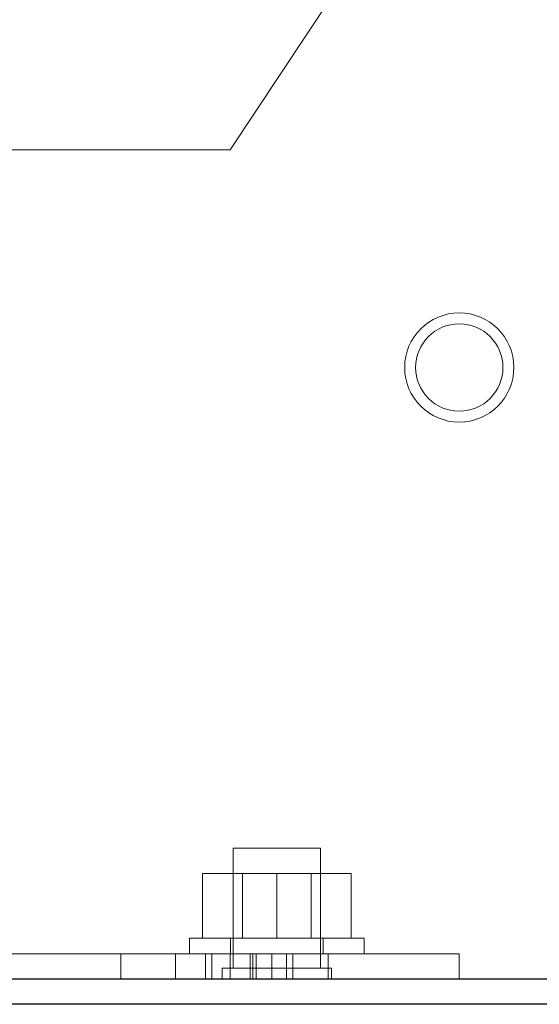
# Model space of a CAD drawing. Header units: inches. Extents: x 0.2 to 10.8, y 0.2 to 8.2.
# Tile 113 of 145: x 6.002 to 6.0846, y 3.0778 to 3.2343. Entities that reach past the tile are written whole.
import ezdxf

# ---------------------------------------------------------------- set-up
doc = ezdxf.new("R2010")
doc.units = ezdxf.units.IN
doc.header["$MEASUREMENT"] = 0
doc.linetypes.add('HIDDEN', pattern=[0.075, 0.05, -0.025])

msp = doc.modelspace()

# ---------------------------------------------------------------- linework, layer by layer
at = {"color": 7, "linetype": 'HIDDEN', "lineweight": 18}
for p, q in [((6.0718693, 3.2684112), (6.0354526, 3.2135848)), ((6.0354526, 3.2135848), (5.999036, 3.2135848)), ((6.0498137, 3.1025848), (6.0359248, 3.1025848)), ((6.0359248, 3.1025848), (6.0359248, 3.0834876)), ((6.0498137, 3.0834876), (6.0498137, 3.1025848)), ((6.031036, 3.0882514), (6.031036, 3.0985292)), ((6.0428693, 3.0985292), (6.031036, 3.0985292)), ((6.0374276, 3.0985292), (6.0374276, 3.0882514)), ((6.0428693, 3.0882514), (6.0428693, 3.0985292)), ((6.0547026, 3.0985292), (6.0428693, 3.0985292)), ((6.048311, 3.0882514), (6.048311, 3.0985292)), ((6.0547026, 3.0882514), (6.0547026, 3.0985292)), ((6.0289804, 3.0882514), (6.0428693, 3.0882514)), ((6.0289804, 3.0882514), (6.0289804, 3.0857514)), ((6.0355082, 3.0882514), (6.0355082, 3.0857514)), ((6.0428693, 3.0882514), (6.0567582, 3.0882514)), ((6.0502304, 3.0857514), (6.0502304, 3.0882514)), ((6.0567582, 3.0857514), (6.0567582, 3.0882514)), ((5.999036, 3.0857514), (6.051036, 3.0857514)), ((6.0180498, 3.0857514), (6.0180498, 3.0817514)), ((6.0267304, 3.0817514), (6.0267304, 3.0857514)), ((6.0267304, 3.0817514), (6.0267304, 3.0857514)), ((6.0267304, 3.0817514), (6.0267304, 3.0857514)), ((6.0267304, 3.0817514), (6.0267304, 3.0857514)), ((6.0267304, 3.0817514), (6.0267304, 3.0857514)), ((6.0267304, 3.0817514), (6.0267304, 3.0857514)), ((6.0267304, 3.0817514), (6.0267304, 3.0857514)), ((6.0267304, 3.0817514), (6.0267304, 3.0857514)), ((6.0315451, 3.0817514), (6.0315451, 3.0857514)), ((6.0325211, 3.0817514), (6.0325211, 3.0857514)), ((6.0354598, 3.0817514), (6.0354598, 3.0857514)), ((6.0354598, 3.0817514), (6.0354598, 3.0857514)), ((6.0354598, 3.0817514), (6.0354598, 3.0857514)), ((6.0354598, 3.0817514), (6.0354598, 3.0857514)), ((6.0386344, 3.0817514), (6.0386344, 3.0857514)), ((6.0390312, 3.0817514), (6.0390312, 3.0857514)), ((6.0395729, 3.0857514), (6.0395729, 3.0817514)), ((6.0420449, 3.0817514), (6.0420449, 3.0857514)), ((6.0420449, 3.0817514), (6.0420449, 3.0857514)), ((6.0444259, 3.0817514), (6.0444259, 3.0857514)), ((6.0454292, 3.0817514), (6.0454292, 3.0857514)), ((6.045434, 3.0817514), (6.045434, 3.0857514)), ((6.051036, 3.0817514), (6.051036, 3.0857514)), ((6.051036, 3.0857514), (6.0718693, 3.0857514)), ((6.051036, 3.0857514), (6.051036, 3.0817514)), ((6.051036, 3.0817514), (6.051036, 3.0857514)), ((6.051036, 3.0857514), (6.051036, 3.0817514)), ((6.0718693, 3.0857514), (6.0718693, 3.0817514)), ((6.0515498, 3.0834876), (6.0341887, 3.0834876)), ((6.0341887, 3.0834876), (6.0341887, 3.0817514)), ((6.0515498, 3.0817514), (6.0515498, 3.0834876))]:
    msp.add_line(p, q, dxfattribs=at)
at = {"color": 7, "linetype": 'Continuous', "lineweight": 25}
for p, q in [((6.855536, 3.0817514), (5.9893644, 3.0817514)), ((6.855536, 3.0777514), (5.9893622, 3.0777514))]:
    msp.add_line(p, q, dxfattribs=at)
at = {"color": 7, "linetype": 'HIDDEN', "lineweight": 18}
for radius in [0.0086806, 0.0069444]:
    msp.add_circle((6.0718693, 3.1789737), radius, dxfattribs=at)

doc.saveas('drawing.dxf')
